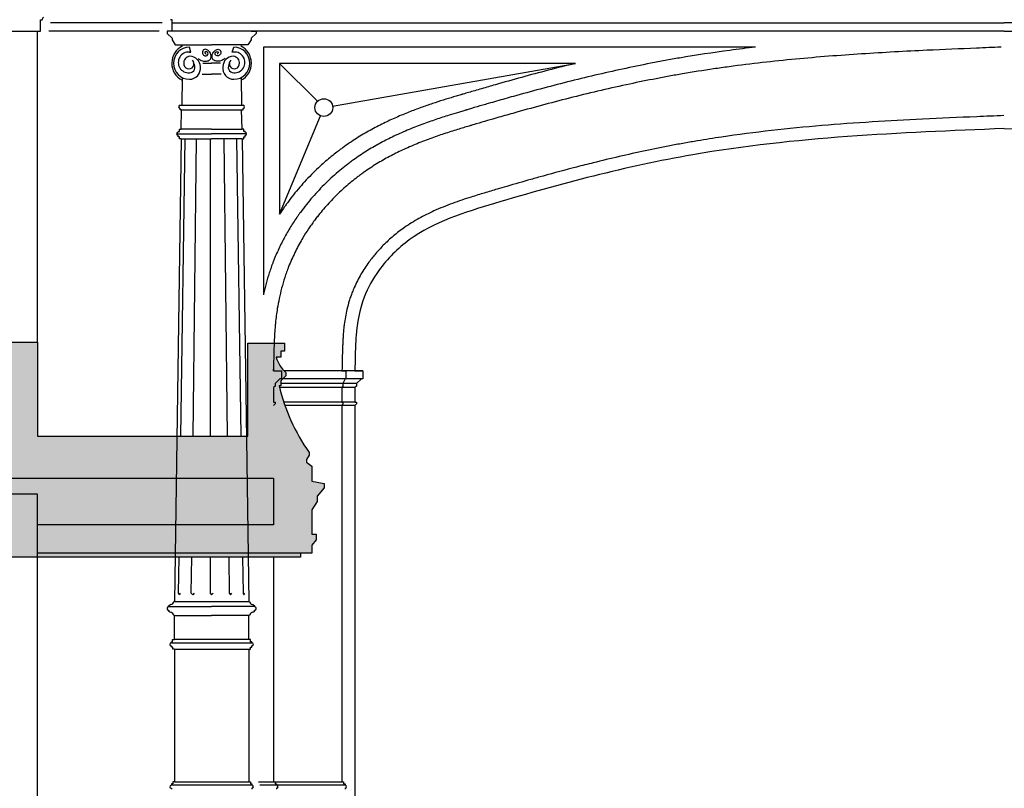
# Model space of a CAD drawing. Extents: x 0 to 286551, y -50 to 581131.
# Tile 160 of 207: x 221458 to 227553, y 504652 to 509409. Entities that reach past the tile are written whole.
import ezdxf

# ---------------------------------------------------------------- set-up
doc = ezdxf.new("R2010")
doc.units = 0
doc.header["$MEASUREMENT"] = 0
for name, color, linetype in [('0.09', 7, 'CONTINUOUS'), ('0.13', 5, 'CONTINUOUS'), ('0.25', 2, 'CONTINUOUS')]:
    doc.layers.add(name, color=color, linetype=linetype)

msp = doc.modelspace()

# ---------------------------------------------------------------- hatches: boundary and pattern name
at = {"layer": '0.09'}
h = msp.add_hatch(color=255, dxfattribs=at)
edge = h.paths.add_edge_path()
edge.add_line((223063.3788199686, 507143.2884394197), (223075.20905526, 507143.2884394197))
edge.add_line((223075.20905526, 507143.2884394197), (223075.20905526, 507174.3909084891))
edge.add_line((223075.20905526, 507174.3909084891), (223104.3336749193, 507205.5838158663))
edge.add_line((223104.3336749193, 507205.5838158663), (223104.3336749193, 507226.3788744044))
edge.add_ellipse((223223.5225902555, 507365.487995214), major_axis=(-129.5325152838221, 129.5325152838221), ratio=0.9999999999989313, start_angle=59.391621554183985, end_angle=94.40997921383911, ccw=False)
edge.add_line((223046.0844356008, 507319.9572769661), (223075.20905526, 507319.9572769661))
edge.add_line((223075.20905526, 507319.9572769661), (223075.20905526, 507357.3885101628))
edge.add_line((223075.20905526, 507357.3885101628), (223096.0122874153, 507357.3885101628))
edge.add_line((223096.0122874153, 507357.3885101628), (223096.0122874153, 507407.2967145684))
edge.add_line((223096.0122874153, 507407.2967145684), (222869.7457150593, 507407.2967145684))
edge.add_line((222869.7457150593, 507407.2967145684), (222869.7457150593, 506832.5474336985))
edge.add_line((222869.7457150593, 506832.5474336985), (221567.6245802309, 506832.5474336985))
edge.add_line((221567.6245802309, 506832.5474336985), (221567.6245802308, 507412.5474336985))
edge.add_line((221567.6245802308, 507412.5474336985), (220469.69156532, 507412.5474336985))
edge.add_line((220469.69156532, 507412.5474336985), (220469.69156532, 508002.5474336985))
edge.add_line((220469.69156532, 508002.5474336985), (219242.6245802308, 508002.5474336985))
edge.add_line((219242.6245802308, 508002.5474336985), (219242.6245802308, 506082.5474336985))
edge.add_line((219242.6245802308, 506082.5474336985), (223195.9626083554, 506082.5474336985))
edge.add_line((223195.9626083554, 506082.5474336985), (223195.9626083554, 506107.5474336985))
edge.add_line((223195.9626083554, 506107.5474336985), (223265.9626083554, 506107.5474336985))
edge.add_line((223265.9626083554, 506107.5474336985), (223265.9626083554, 506157.2814329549))
edge.add_line((223265.9626083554, 506157.2814329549), (223292.4916743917, 506191.0321785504))
edge.add_line((223292.4916743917, 506191.0321785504), (223292.4916743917, 506224.7832437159))
edge.add_line((223292.4916743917, 506224.7832437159), (223265.9626083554, 506224.7832437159))
edge.add_line((223265.9626083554, 506224.7832437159), (223265.9626083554, 506376.6620782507))
edge.add_line((223265.9626083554, 506376.6620782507), (223299.7265730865, 506427.2883564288))
edge.add_line((223299.7265730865, 506427.2883564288), (223299.7265730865, 506461.0391020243))
edge.add_line((223299.7265730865, 506461.0391020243), (223343.1373848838, 506511.6653802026))
edge.add_line((223343.1373848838, 506511.6653802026), (223343.1373848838, 506538.1839373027))
edge.add_line((223343.1373848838, 506538.1839373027), (223265.9626083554, 506552.6486338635))
edge.add_line((223265.9626083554, 506552.6486338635), (223265.9626083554, 506646.6686821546))
edge.add_line((223265.9626083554, 506646.6686821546), (223232.1986436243, 506670.7764032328))
edge.add_line((223232.1986436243, 506670.7764032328), (223232.1986436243, 506687.6519358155))
edge.add_line((223232.1986436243, 506687.6519358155), (223249.0808625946, 506714.1704929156))
edge.add_line((223249.0808625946, 506714.1704929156), (223249.0808625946, 506731.0457059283))
edge.add_ellipse((224241.6452763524, 507426.1116847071), major_axis=(856.8257787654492, 856.8257787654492), ratio=0.9999999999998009, start_angle=148.4975400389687, end_angle=170.0025135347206, ccw=False)

# ---------------------------------------------------------------- linework, layer by layer
msp.add_lwpolyline([(223028.3605115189, 507236.9499867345), (223078.3605115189, 507236.9499867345), (223078.3605115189, 507186.9499867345), (223068.3605115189, 507186.9499867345), (223038.3605115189, 507156.9499867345), (223038.3605115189, 507141.9499867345), (223028.3605115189, 507131.9499867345), (223028.3605115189, 507041.9499867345), (223038.3605115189, 507041.9499867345), (223038.3605115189, 507031.9499867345), (223028.3605115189, 507021.9499867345)], dxfattribs=at)
at = {"layer": '0.13'}
for p, q in [((222400.7375584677, 509409.2972044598), (222390.7375584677, 509409.2972044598)), ((222400.7375584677, 509339.2972044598), (222400.7375584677, 509409.2972044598)), ((232704.511601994, 509389.2972044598), (227552.6245802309, 509389.2972044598)), ((222320.7375584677, 509339.2972044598), (221637.6245802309, 509339.2972044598)), ((222400.7375584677, 509339.2972044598), (222370.7375584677, 509339.2972044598)), ((222370.7375584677, 509339.2972044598), (222370.7375584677, 509324.2972044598)), ((222370.7375584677, 509324.2972044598), (222400.7375584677, 509294.2972044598)), ((222420.7375584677, 509339.2972044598), (222400.7375584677, 509339.2972044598)), ((222400.7375584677, 509294.2972044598), (222400.7375584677, 509284.2972044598)), ((222400.7375584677, 509284.2972044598), (222420.7375584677, 509254.2972044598)), ((227552.6245802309, 509339.2972044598), (222420.7375584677, 509339.2972044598)), ((222891.0177127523, 509284.2972044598), (222871.0177127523, 509254.2972044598)), ((222891.0177127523, 509339.2972044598), (222921.0177127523, 509339.2972044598)), ((222921.0177127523, 509324.2972044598), (222891.0177127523, 509294.2972044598)), ((222891.0177127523, 509294.2972044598), (222891.0177127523, 509284.2972044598)), ((222921.0177127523, 509339.2972044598), (222921.0177127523, 509324.2972044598)), ((227552.6245802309, 509339.2972044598), (232684.511601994, 509339.2972044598)), ((222420.7375584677, 509254.2972044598), (222645.87763561, 509254.2972044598)), ((222517.8649887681, 509208.7955547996), (222508.5825929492, 509238.7955547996)), ((222871.0177127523, 509254.2972044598), (222645.87763561, 509254.2972044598)), ((222773.8902824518, 509208.7955547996), (222783.1726782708, 509238.7955547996)), ((226012.3028195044, 509239.2972044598), (222966.7126613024, 509239.2972044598)), ((222966.7126613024, 509239.2972044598), (222966.7126613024, 507706.0572192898)), ((222508.5825929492, 509208.7955547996), (222517.8649887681, 509208.7955547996)), ((222783.1726782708, 509208.7955547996), (222773.8902824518, 509208.7955547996)), ((222591.0043850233, 509140.9219062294), (222645.87763561, 509140.9219062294)), ((222700.7508861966, 509140.9219062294), (222645.87763561, 509140.9219062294)), ((223066.7126613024, 509139.1354746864), (223301.677667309, 508904.2919676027)), ((224898.4642024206, 509139.1354746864), (223066.7126613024, 509139.1354746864)), ((223066.7126613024, 509139.1354746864), (223066.7126613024, 508205.9516243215)), ((223394.7487985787, 508874.9289909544), (224898.4642024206, 509139.1354746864)), ((222463.1400231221, 509051.4869535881), (222460.6337239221, 508879.5456421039)), ((222587.166937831, 509073.1527868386), (222645.87763561, 509073.1527868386)), ((222704.5883333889, 509073.1527868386), (222645.87763561, 509073.1527868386)), ((222828.6152480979, 509051.4869535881), (222831.1215472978, 508879.5456421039)), ((222451.2800447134, 508879.5456421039), (222840.4752265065, 508879.5456421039)), ((222451.2800447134, 508879.5456421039), (222451.2800447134, 508879.5456421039)), ((222451.2800447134, 508879.5456421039), (222451.2800447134, 508879.5456421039)), ((222451.2800447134, 508879.5456421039), (222451.2800447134, 508879.5456421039)), ((222451.2800447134, 508879.5456421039), (222451.2800447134, 508879.5456421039)), ((222451.2800447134, 508852.0983147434), (222451.2800447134, 508860.451747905)), ((222460.2336384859, 508852.0983147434), (222451.2800447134, 508852.0983147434)), ((222457.6163619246, 508732.0983147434), (222460.2336384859, 508852.0983147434)), ((222460.2336384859, 508852.0983147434), (222831.521632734, 508852.0983147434)), ((222460.2336384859, 508852.0983147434), (222460.2336384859, 508852.0983147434)), ((222460.2336384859, 508852.0983147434), (222460.2336384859, 508852.0983147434)), ((222460.2336384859, 508852.0983147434), (222460.2336384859, 508852.0983147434)), ((222831.521632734, 508852.0983147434), (222831.521632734, 508852.0983147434)), ((222831.521632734, 508852.0983147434), (222831.521632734, 508852.0983147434)), ((222831.521632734, 508852.0983147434), (222831.521632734, 508852.0983147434)), ((222831.521632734, 508852.0983147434), (222840.4752265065, 508852.0983147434)), ((222834.1389092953, 508732.0983147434), (222831.521632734, 508852.0983147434)), ((222840.4752265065, 508879.5456421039), (222840.4752265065, 508879.5456421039)), ((222840.4752265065, 508879.5456421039), (222840.4752265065, 508879.5456421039)), ((222840.4752265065, 508879.5456421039), (222840.4752265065, 508879.5456421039)), ((222840.4752265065, 508879.5456421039), (222840.4752265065, 508879.5456421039)), ((222840.4752265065, 508852.0983147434), (222840.4752265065, 508860.451747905)), ((223066.7126613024, 508205.9516243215), (223319.4844139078, 508814.6171042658)), ((222446.245913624, 508718.335227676), (222446.245913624, 508732.0983147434)), ((222446.245913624, 508732.0983147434), (222457.6163619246, 508732.0983147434)), ((222645.87763561, 508732.0983147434), (222457.6163619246, 508732.0983147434)), ((222645.87763561, 508732.0983147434), (222834.1389092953, 508732.0983147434)), ((222845.509357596, 508732.0983147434), (222834.1389092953, 508732.0983147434)), ((222845.509357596, 508718.335227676), (222845.509357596, 508732.0983147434)), ((222457.6163619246, 508672.5435495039), (222415.87763561, 505809.1139389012)), ((222428.9683326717, 508702.9742458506), (222645.87763561, 508702.9742458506)), ((222438.5152797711, 508712.5211929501), (222438.5152797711, 508718.335227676)), ((222438.5152797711, 508718.335227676), (222446.245913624, 508718.335227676)), ((222438.5152797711, 508685.0738655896), (222438.5152797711, 508693.4272987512)), ((222447.4688735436, 508685.0738655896), (222438.5152797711, 508685.0738655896)), ((222447.4688735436, 508672.5435495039), (222447.4688735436, 508685.0738655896)), ((222457.6163619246, 508672.5435495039), (222447.4688735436, 508672.5435495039)), ((222455.2507945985, 506832.5474336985), (222482.0714623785, 508672.5435495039)), ((222457.6163619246, 508672.5435495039), (222645.87763561, 508672.5435495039)), ((222457.6163619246, 508672.5435495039), (222457.6163619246, 508672.5435495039)), ((222531.5385386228, 506832.5474336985), (222552.9157260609, 508672.5435495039)), ((222635.8799988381, 508672.5435495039), (222635.8799988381, 506832.5474336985)), ((222862.7869385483, 508702.9742458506), (222645.87763561, 508702.9742458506)), ((222834.1389092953, 508672.5435495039), (222645.87763561, 508672.5435495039)), ((222721.6688606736, 508672.5435495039), (222743.0460481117, 506832.5474336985)), ((222799.9385844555, 508672.5435495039), (222826.7592522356, 506832.5474336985)), ((222834.1389092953, 508672.5435495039), (222875.87763561, 505809.1139389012)), ((222834.1389092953, 508672.5435495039), (222834.1389092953, 508672.5435495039)), ((222834.1389092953, 508672.5435495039), (222844.2863976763, 508672.5435495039)), ((222844.2863976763, 508672.5435495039), (222844.2863976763, 508685.0738655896)), ((222844.2863976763, 508685.0738655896), (222853.2399914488, 508685.0738655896)), ((222853.2399914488, 508718.335227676), (222845.509357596, 508718.335227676)), ((222853.2399914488, 508712.5211929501), (222853.2399914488, 508718.335227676)), ((222853.2399914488, 508685.0738655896), (222853.2399914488, 508693.4272987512)), ((223582.6245802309, 507236.9499867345), (223093.0031456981, 507236.9499867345)), ((223452.6245802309, 507236.9499867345), (223477.6245802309, 507236.9499867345)), ((223477.6245802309, 507236.9499867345), (223477.6245802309, 507186.9499867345)), ((223532.6245802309, 507236.9499867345), (223582.6245802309, 507236.9499867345)), ((223582.6245802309, 507236.9499867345), (223582.6245802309, 507186.9499867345)), ((223542.6245802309, 507156.9499867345), (223075.20905526, 507156.9499867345)), ((223582.6245802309, 507186.9499867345), (223086.9353869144, 507186.9499867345)), ((223472.6245802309, 507186.9499867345), (223457.6245802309, 507156.9499867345)), ((223457.6245802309, 507156.9499867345), (223457.6245802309, 507141.9499867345)), ((223477.6245802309, 507186.9499867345), (223472.6245802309, 507186.9499867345)), ((223572.6245802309, 507186.9499867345), (223542.6245802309, 507156.9499867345)), ((223542.6245802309, 507156.9499867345), (223542.6245802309, 507141.9499867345)), ((223582.6245802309, 507186.9499867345), (223572.6245802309, 507186.9499867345)), ((223532.6245802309, 507131.9499867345), (223066.1582599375, 507131.9499867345)), ((223457.6245802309, 507141.9499867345), (223452.6245802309, 507131.9499867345)), ((223452.6245802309, 507131.9499867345), (223452.6245802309, 507041.9499867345)), ((223542.6245802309, 507141.9499867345), (223532.6245802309, 507131.9499867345)), ((223532.6245802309, 507131.9499867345), (223532.6245802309, 507041.9499867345)), ((223532.6245802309, 507041.9499867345), (223092.4191801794, 507041.9499867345)), ((223452.6245802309, 507041.9499867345), (223457.6245802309, 507041.9499867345)), ((223457.6245802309, 507031.9499867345), (223452.6245802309, 507021.9499867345)), ((223457.6245802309, 507041.9499867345), (223457.6245802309, 507031.9499867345)), ((223532.6245802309, 507041.9499867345), (223542.6245802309, 507041.9499867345)), ((223542.6245802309, 507031.9499867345), (223532.6245802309, 507021.9499867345)), ((223542.6245802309, 507041.9499867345), (223542.6245802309, 507031.9499867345)), ((223532.6245802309, 507021.9499867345), (223099.2993776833, 507021.9499867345)), ((223452.6245802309, 507021.9499867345), (223452.6245802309, 504692.3338653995)), ((223532.6245802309, 507021.9499867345), (223532.6245802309, 503262.5474336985)), ((222441.0615600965, 505859.1139389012), (222444.3184341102, 506082.5474336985)), ((222520.2291287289, 505859.1139389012), (222522.8249927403, 506082.5474336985)), ((222635.8799988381, 506082.5474336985), (222635.8799988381, 505859.1139389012)), ((222751.7595939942, 506082.5474336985), (222754.3554580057, 505859.1139389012)), ((222837.6916127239, 506082.5474336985), (222840.9484867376, 505859.1139389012)), ((223028.3605115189, 506082.5474336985), (223028.3605115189, 504692.3338653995)), ((222415.87763561, 505809.1139389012), (222412.1656505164, 505809.1139389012)), ((222412.1656505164, 505809.1139389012), (222412.1656505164, 505809.1139389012)), ((222412.1656505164, 505809.1139389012), (222412.1656505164, 505809.1139389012)), ((222412.1656505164, 505809.1139389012), (222412.1656505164, 505809.1139389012)), ((222415.87763561, 505809.1139389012), (222415.87763561, 505809.1139389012)), ((222415.87763561, 505809.1139389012), (222875.87763561, 505809.1139389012)), ((222445.7884074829, 505849.1139389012), (222441.0615600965, 505859.1139389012)), ((222450.8067844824, 505859.1139389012), (222445.7884074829, 505849.1139389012)), ((222450.8067844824, 505859.1139389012), (222450.8067844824, 505859.1139389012)), ((222528.668706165, 505849.1139389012), (222520.2291287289, 505859.1139389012)), ((222537.3998132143, 505859.1139389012), (222528.668706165, 505849.1139389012)), ((222635.8799988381, 505859.1139389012), (222645.87763561, 505849.1139389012)), ((222645.87763561, 505849.1139389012), (222655.8752723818, 505859.1139389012)), ((222754.3554580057, 505859.1139389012), (222763.0865650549, 505849.1139389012)), ((222763.0865650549, 505849.1139389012), (222771.5261424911, 505859.1139389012)), ((222840.9484867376, 505859.1139389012), (222845.966863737, 505849.1139389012)), ((222845.966863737, 505849.1139389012), (222850.6937111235, 505859.1139389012)), ((222875.87763561, 505809.1139389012), (222875.87763561, 505809.1139389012)), ((222875.87763561, 505809.1139389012), (222879.5896207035, 505809.1139389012)), ((222879.5896207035, 505809.1139389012), (222879.5896207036, 505809.1139389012)), ((222879.5896207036, 505809.1139389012), (222879.5896207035, 505809.1139389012)), ((222879.5896207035, 505809.1139389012), (222879.5896207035, 505809.1139389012)), ((222382.4079444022, 505777.5474336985), (222645.87763561, 505777.5474336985)), ((222909.3473268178, 505777.5474336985), (222645.87763561, 505777.5474336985)), ((222415.87763561, 505721.6071443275), (222412.1656505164, 505721.6071443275)), ((222412.1656505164, 505721.6071443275), (222412.1656505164, 505721.6071443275)), ((222412.1656505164, 505721.6071443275), (222412.1656505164, 505721.6071443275)), ((222412.1656505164, 505721.6071443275), (222412.1656505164, 505721.6071443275)), ((222412.1656505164, 505721.6071443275), (222645.87763561, 505721.6071443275)), ((222415.87763561, 505572.315767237), (222415.87763561, 505721.6071443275)), ((222415.87763561, 505721.6071443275), (222415.87763561, 505721.6071443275)), ((222879.5896207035, 505721.6071443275), (222645.87763561, 505721.6071443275)), ((222875.87763561, 505572.315767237), (222875.87763561, 505721.6071443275)), ((222875.87763561, 505721.6071443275), (222875.87763561, 505721.6071443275)), ((222875.87763561, 505721.6071443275), (222879.5896207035, 505721.6071443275)), ((222879.5896207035, 505721.6071443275), (222879.5896207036, 505721.6071443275)), ((222879.5896207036, 505721.6071443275), (222879.5896207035, 505721.6071443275)), ((222879.5896207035, 505721.6071443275), (222879.5896207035, 505721.6071443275)), ((222404.5071873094, 505558.5526801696), (222404.5071873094, 505572.315767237)), ((222404.5071873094, 505572.315767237), (222415.87763561, 505572.315767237)), ((222875.87763561, 505572.315767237), (222415.87763561, 505572.315767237)), ((222887.2480839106, 505572.315767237), (222875.87763561, 505572.315767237)), ((222887.2480839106, 505558.5526801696), (222887.2480839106, 505572.315767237)), ((222396.7765534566, 505552.7386454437), (222396.7765534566, 505558.5526801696)), ((222396.7765534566, 505558.5526801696), (222404.5071873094, 505558.5526801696)), ((222396.7765534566, 505552.7386454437), (222894.9787177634, 505552.7386454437)), ((222396.7765534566, 505525.2913180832), (222396.7765534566, 505533.6447512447)), ((222405.730147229, 505525.2913180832), (222396.7765534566, 505525.2913180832)), ((222405.730147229, 505512.7610019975), (222405.730147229, 505525.2913180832)), ((222415.87763561, 505512.7610019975), (222405.730147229, 505512.7610019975)), ((222415.87763561, 505512.7610019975), (222415.87763561, 505512.7610019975)), ((222415.87763561, 505512.7610019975), (222875.87763561, 505512.7610019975)), ((222415.87763561, 505512.7610019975), (222415.87763561, 504692.3338653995)), ((222875.87763561, 505512.7610019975), (222875.87763561, 505512.7610019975)), ((222875.87763561, 505512.7610019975), (222886.0251239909, 505512.7610019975)), ((222875.87763561, 505512.7610019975), (222875.87763561, 504692.3338653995)), ((222886.0251239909, 505512.7610019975), (222886.0251239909, 505525.2913180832)), ((222886.0251239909, 505525.2913180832), (222894.9787177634, 505525.2913180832)), ((222894.9787177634, 505558.5526801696), (222887.2480839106, 505558.5526801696)), ((222894.9787177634, 505552.7386454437), (222894.9787177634, 505558.5526801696)), ((222894.9787177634, 505525.2913180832), (222894.9787177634, 505533.6447512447)), ((222405.730147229, 504679.8035493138), (222396.7765534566, 504679.8035493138)), ((222396.7765534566, 504679.8035493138), (222396.7765534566, 504671.4501161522)), ((222894.9787177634, 504671.4501161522), (222396.7765534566, 504671.4501161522)), ((222396.7765534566, 504652.3562219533), (222396.7765534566, 504646.5421872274)), ((222415.87763561, 504692.3338653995), (222405.730147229, 504692.3338653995)), ((222405.730147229, 504692.3338653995), (222405.730147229, 504679.8035493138)), ((222415.87763561, 504692.3338653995), (222875.87763561, 504692.3338653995)), ((222875.87763561, 504692.3338653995), (222886.0251239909, 504692.3338653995)), ((222886.0251239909, 504692.3338653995), (222886.0251239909, 504679.8035493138)), ((222886.0251239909, 504679.8035493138), (222894.9787177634, 504679.8035493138)), ((222894.9787177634, 504679.8035493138), (222894.9787177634, 504671.4501161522)), ((222894.9787177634, 504652.3562219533), (222894.9787177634, 504646.5421872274)), ((222936.0251239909, 504692.3338653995), (223452.6245802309, 504692.3338653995)), ((223471.7256623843, 504671.4501161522), (222944.9787177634, 504671.4501161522)), ((223028.3605115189, 504692.3338653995), (223038.5079998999, 504692.3338653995)), ((223038.5079998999, 504692.3338653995), (223038.5079998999, 504679.8035493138)), ((223038.5079998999, 504679.8035493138), (223047.4615936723, 504679.8035493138)), ((223047.4615936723, 504679.8035493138), (223047.4615936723, 504671.4501161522)), ((223047.4615936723, 504652.3562219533), (223047.4615936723, 504646.5421872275)), ((223452.6245802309, 504692.3338653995), (223462.7720686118, 504692.3338653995)), ((223462.7720686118, 504692.3338653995), (223462.7720686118, 504679.8035493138)), ((223462.7720686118, 504679.8035493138), (223471.7256623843, 504679.8035493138)), ((223471.7256623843, 504679.8035493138), (223471.7256623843, 504671.4501161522)), ((223471.7256623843, 504652.3562219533), (223471.7256623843, 504646.5421872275))]:
    msp.add_line(p, q, dxfattribs=at)
for points in [[(222340.7375584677, 509389.2972044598), (221647.6245802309, 509389.2972044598)], [(222400.7375584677, 509389.2972044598), (227552.6245802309, 509389.2972044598)], [(221567.6245802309, 507412.5474336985), (221567.6245802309, 509339.2972044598)], [(219242.6245802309, 506572.5474336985), (223028.3605115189, 506572.5474336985), (223028.3605115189, 506282.5474336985), (221567.6245802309, 506282.5474336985)]]:
    msp.add_lwpolyline(points, dxfattribs=at)
msp.add_circle((223340.5785966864, 508865.4111536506), 55, dxfattribs=at)
for centre, radius, start, end in [((222518.5825929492, 509139.6288881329), 119.1666666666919, 116.1926731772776, 242.1371034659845), ((222508.5825929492, 509139.6288881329), 99.16666666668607, 90, 270), ((222783.1726782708, 509139.6288881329), 99.16666666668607, 270, 90), ((222773.1726782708, 509139.6288881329), 119.1666666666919, 297.8628965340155, 63.80732682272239), ((222503.6989326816, 509144.6041266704), 64.37693362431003, 85.64933926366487, 274.3253208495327), ((222513.2336640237, 509142.7672577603), 39.96105579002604, 92.32013092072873, 191.0683273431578), ((222505.1472467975, 509136.6731582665), 31.27132002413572, 174.576371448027, 44.24613329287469), ((222511.6159262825, 509118.0955547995), 64.6000000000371, 0, 90), ((222780.1393449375, 509118.0955547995), 64.6000000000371, 90, 180), ((222786.6080244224, 509136.6731582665), 31.27132002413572, 135.7538667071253, 5.423628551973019), ((222778.5216071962, 509142.7672577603), 39.96105579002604, 348.9316726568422, 87.67986907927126), ((222788.0563385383, 509144.6041266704), 64.37693362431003, 265.6746791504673, 94.35066073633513), ((222507.0276263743, 509110.1003351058), 69.7059945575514, 271.2357516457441, 6.629027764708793), ((222507.4976734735, 509115.5660353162), 35.1713627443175, 271.7213943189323, 43.16961133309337), ((222784.7276448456, 509110.1003351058), 69.7059945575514, 173.3709722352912, 268.764248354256), ((222784.2575977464, 509115.5660353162), 35.1713627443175, 136.8303886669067, 268.2786056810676), ((222451.2800447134, 508869.9986950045), 9.546947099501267, 90, 270), ((222840.4752265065, 508869.9986950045), 9.546947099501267, 270, 90), ((222438.5152797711, 508702.9742458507), 9.546947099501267, 90, 270), ((222853.2399914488, 508702.9742458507), 9.546947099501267, 270, 90), ((222386.4115685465, 505814.4625015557), 26.30360926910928, 285.6599441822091, 348.267688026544), ((222905.3437026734, 505814.4625015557), 26.30360926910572, 191.732311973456, 254.3400558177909), ((222382.3811929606, 505765.3605416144), 12.18692144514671, 89.87423026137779, 202.6031162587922), ((222382.3811929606, 505765.3605416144), 12.18692144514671, 157.3968837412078, 270.1257697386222), ((222406.8972528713, 505750.7775949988), 40.62616915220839, 109.2373815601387, 151.6895116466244), ((222406.8972528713, 505779.9434882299), 40.62616915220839, 208.3104883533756, 250.7626184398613), ((222884.8580183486, 505750.7775949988), 40.62616915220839, 28.31048835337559, 70.76261843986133), ((222884.8580183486, 505779.9434882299), 40.62616915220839, 289.2373815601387, 331.6895116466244), ((222909.3740782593, 505765.3605416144), 12.18692144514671, 337.3968837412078, 90.1257697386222), ((222909.3740782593, 505765.3605416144), 12.18692144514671, 269.8742302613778, 22.60311625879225), ((222386.4115685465, 505716.258581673), 26.30360926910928, 11.732311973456, 74.34005581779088), ((222905.3437026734, 505716.258581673), 26.30360926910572, 105.6599441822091, 168.267688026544), ((222396.7765534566, 505543.1916983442), 9.546947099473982, 90, 270), ((222894.9787177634, 505543.1916983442), 9.546947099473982, 270, 90), ((222396.7765534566, 504661.9031690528), 9.54694709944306, 90, 270), ((222894.9787177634, 504661.9031690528), 9.54694709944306, 270, 90), ((223047.4615936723, 504661.9031690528), 9.54694709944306, 270, 90), ((223471.7256623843, 504661.9031690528), 9.54694709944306, 270, 90)]:
    msp.add_arc(centre, radius, start, end, dxfattribs=at)
for points, knots in [([(222562.7257290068, 509170.126610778), (222571.1309553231, 509164.0576305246), (222586.7630541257, 509152.770498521), (222613.6664084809, 509150.9960976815), (222636.8878335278, 509158.1396165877), (222645.713391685, 509182.4998362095), (222638.41615266, 509207.9428046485), (222619.3750422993, 509225.1327341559), (222593.9230153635, 509228.0299044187), (222586.1585846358, 509205.5039383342), (222594.7234010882, 509188.38525034), (222611.2280140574, 509182.910042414), (222624.6639425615, 509191.3039357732), (222624.1721368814, 509202.7192205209), (222618.4954620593, 509211.4582928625), (222600.2842123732, 509212.5424371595), (222606.6804621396, 509200.7141027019), (222610.4592271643, 509198.3884578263), (222611.9570468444, 509197.466623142)], [0, 0, 0, 0, 30.39444917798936, 56.52780956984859, 79.07272157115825, 96.61806299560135, 128.1820407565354, 152.2718300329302, 171.9644481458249, 192.0709559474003, 209.1898234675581, 225.1188514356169, 238.4715892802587, 249.4078399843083, 254.8766839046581, 270.1928108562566, 278.5217827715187, 283.9911369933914, 283.9911369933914, 283.9911369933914, 283.9911369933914]), ([(222729.0295422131, 509170.126610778), (222720.6243158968, 509164.0576305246), (222704.9922170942, 509152.770498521), (222678.088862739, 509150.9960976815), (222654.8674376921, 509158.1396165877), (222646.0418795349, 509182.4998362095), (222653.33911856, 509207.9428046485), (222672.3802289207, 509225.1327341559), (222697.8322558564, 509228.0299044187), (222705.5966865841, 509205.5039383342), (222697.0318701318, 509188.38525034), (222680.5272571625, 509182.910042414), (222667.0913286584, 509191.3039357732), (222667.5831343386, 509202.7192205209), (222673.2598091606, 509211.4582928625), (222691.4710588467, 509212.5424371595), (222685.0748090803, 509200.7141027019), (222681.2960440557, 509198.3884578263), (222679.7982243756, 509197.466623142)], [0, 0, 0, 0, 30.39444917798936, 56.52780956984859, 79.07272157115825, 96.61806299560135, 128.1820407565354, 152.2718300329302, 171.9644481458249, 192.0709559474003, 209.1898234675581, 225.1188514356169, 238.4715892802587, 249.4078399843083, 254.8766839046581, 270.1928108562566, 278.5217827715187, 283.9911369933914, 283.9911369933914, 283.9911369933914, 283.9911369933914]), ([(226012.3028195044, 509239.2972044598), (225959.4393785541, 509233.1289036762), (225906.4926408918, 509226.530167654), (225749.7820662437, 509205.6144513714), (225645.8076253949, 509189.9476578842), (225526.7848718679, 509169.5437994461), (225511.9323398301, 509166.9535467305), (225482.2815517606, 509161.6944168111), (225467.4766732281, 509159.0246514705), (225423.1225142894, 509150.8978244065), (225393.6337198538, 509145.3232358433), (225305.400366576, 509128.1537784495), (225246.8889690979, 509116.1132988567), (225074.2415687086, 509078.8404431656), (224960.9236896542, 509052.0929941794), (224736.0672558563, 508995.4511905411), (224624.5280551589, 508965.5569488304), (224496.3699932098, 508929.7042486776), (224479.1107167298, 508924.8440808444), (224427.3778804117, 508910.1863829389), (224392.9493182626, 508900.3116725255), (224347.0091049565, 508886.994796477), (224335.4507328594, 508883.6324128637), (224300.7926604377, 508873.5161736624), (224277.7100046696, 508866.7332325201), (224245.6134710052, 508857.2445526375), (224236.5822597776, 508854.5683729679), (224225.3531397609, 508851.2334096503), (224223.153263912, 508850.5797208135), (224218.7326078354, 508849.2653155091), (224216.5144344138, 508848.6053637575), (224209.8365470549, 508846.6170008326), (224205.3534665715, 508845.2800841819), (224191.8120906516, 508841.2331481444), (224182.6616685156, 508838.4869777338), (224154.8522455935, 508830.0852688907), (224135.8351635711, 508824.2670976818), (224089.843925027, 508809.8767819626), (224062.4833243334, 508801.0719273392), (224006.2182301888, 508782.1113714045), (223977.3129450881, 508771.9556500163), (223918.1033863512, 508749.8911485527), (223887.797978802, 508737.9821054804), (223825.9765982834, 508711.9487837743), (223794.459213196, 508697.8237363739), (223736.496792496, 508669.7615088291), (223710.2122936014, 508656.2871855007), (223657.2306695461, 508627.2638575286), (223630.5331907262, 508611.7140389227), (223576.999179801, 508578.2764632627), (223550.1626342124, 508560.3876825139), (223519.865069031, 508538.6632464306), (223516.2999589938, 508536.0828320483), (223509.180840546, 508530.8808114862), (223505.6329576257, 508528.263717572), (223495.0244486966, 508520.3643253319), (223487.9989590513, 508515.0339203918), (223467.0640485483, 508498.8512551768), (223453.2961264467, 508487.8076012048), (223409.5697224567, 508451.4212583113), (223380.3647497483, 508425.083624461), (223323.9559376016, 508369.9243135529), (223296.7517791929, 508341.1021931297), (223244.5112626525, 508280.9558532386), (223219.4745671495, 508249.6310465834), (223191.7923886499, 508211.779542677), (223187.9768103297, 508206.4865205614), (223180.3974576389, 508195.8166141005), (223176.6352390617, 508190.4418282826), (223165.4339401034, 508174.1968384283), (223158.0801695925, 508163.205985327), (223136.3856683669, 508129.7422709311), (223122.4109611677, 508106.7778052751), (223095.592665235, 508059.5007969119), (223082.7490775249, 508035.1879567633), (223058.3726850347, 507985.1942049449), (223046.8399724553, 507959.5129457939), (223033.014424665, 507925.6897427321), (223030.0251064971, 507918.1736115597), (223026.0063341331, 507907.7766586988), (223024.9222951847, 507904.9416884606), (223022.78135587, 507899.281762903), (223021.7232472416, 507896.4537279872), (223018.5855568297, 507887.9757667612), (223016.542610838, 507882.3319882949), (223010.5567187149, 507865.427960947), (223006.7567169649, 507854.195084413), (222995.8996350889, 507820.6252347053), (222989.3852892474, 507798.4179024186), (222977.6524386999, 507754.4286721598), (222972.4337917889, 507732.6465499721), (222967.4280098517, 507709.420708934), (222967.0685924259, 507707.7382263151), (222966.7126613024, 507706.0572192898)], [1469.979708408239, 1469.979708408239, 1469.979708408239, 1469.979708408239, 1620.655256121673, 1620.655256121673, 1915.319848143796, 1915.319848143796, 1957.301164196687, 1957.301164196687, 1999.282480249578, 1999.282480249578, 2083.24511235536, 2083.24511235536, 2251.170376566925, 2251.170376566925, 2581.164603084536, 2581.164603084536, 2911.158829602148, 2911.158829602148, 2962.570822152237, 2962.570822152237, 3065.394807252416, 3065.394807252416, 3099.985656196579, 3099.985656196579, 3169.167354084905, 3169.167354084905, 3196.268516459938, 3196.268516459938, 3202.875295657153, 3202.875295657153, 3209.482074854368, 3209.482074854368, 3222.695633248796, 3222.695633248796, 3249.122750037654, 3249.122750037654, 3301.976983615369, 3301.976983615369, 3373.98462494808, 3373.98462494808, 3445.99226628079, 3445.99226628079, 3517.999907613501, 3517.999907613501, 3590.007548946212, 3590.007548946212, 3648.4805876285, 3648.4805876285, 3706.953626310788, 3706.953626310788, 3765.426664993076, 3765.426664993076, 3773.225874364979, 3773.225874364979, 3781.025083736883, 3781.025083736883, 3796.62350248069, 3796.62350248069, 3827.820339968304, 3827.820339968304, 3897.105224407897, 3897.105224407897, 3966.39010884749, 3966.39010884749, 4035.674993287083, 4035.674993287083, 4046.855239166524, 4046.855239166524, 4058.035485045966, 4058.035485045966, 4080.395976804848, 4080.395976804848, 4125.116960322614, 4125.116960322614, 4169.837943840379, 4169.837943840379, 4214.558927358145, 4214.558927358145, 4227.217410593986, 4227.217410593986, 4231.944228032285, 4231.944228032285, 4236.671045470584, 4236.671045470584, 4246.124680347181, 4246.124680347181, 4265.031950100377, 4265.031950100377, 4302.846489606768, 4302.846489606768, 4340.661029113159, 4340.661029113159, 4343.617026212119, 4343.617026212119, 4343.617026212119, 4343.617026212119]), ([(227532.349558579, 509239.2972044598), (227481.8492868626, 509237.2646594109), (227431.2164093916, 509235.2268297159), (227278.9439451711, 509228.9776581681), (227176.9306738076, 509224.6312795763), (226940.1104772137, 509213.4111677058), (226804.9892012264, 509206.1730626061), (226533.5167525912, 509188.4216690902), (226397.164851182, 509177.9084522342), (226123.5073998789, 509152.0108891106), (225986.2007315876, 509136.6264254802), (225816.6756559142, 509113.6536983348), (225784.7621582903, 509109.1558113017), (225688.9766511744, 509095.1038340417), (225625.0594903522, 509084.9914924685), (225547.3582915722, 509071.6983269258), (225533.6080130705, 509069.3077371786), (225506.1455831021, 509064.456449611), (225492.4306042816, 509061.9955066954), (225451.3334587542, 509054.5092195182), (225423.9990890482, 509049.3804194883), (225342.179596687, 509033.599615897), (225287.8781772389, 509022.5532599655), (225115.4254566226, 508985.8132733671), (224998.1236123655, 508958.3217151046), (224765.1789789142, 508899.8381440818), (224649.5355161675, 508868.8462552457), (224518.0752988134, 508832.0125258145), (224501.7036867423, 508827.3967621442), (224452.620886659, 508813.477451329), (224419.9417379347, 508804.1018941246), (224375.8501596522, 508791.3232776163), (224364.4057575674, 508787.9947118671), (224330.0851893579, 508777.9790819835), (224307.2216618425, 508771.2620875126), (224275.0190462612, 508761.7443716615), (224265.6677453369, 508758.9737416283), (224253.5159769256, 508755.3649496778), (224250.7136352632, 508754.5321687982), (224245.0801714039, 508752.8566531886), (224242.2527214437, 508752.0149926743), (224233.7385656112, 508749.4777628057), (224228.020054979, 508747.7699500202), (224210.7400436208, 508742.5930351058), (224199.0540792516, 508739.0705347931), (224160.7010452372, 508727.3923288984), (224133.3973257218, 508718.9014045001), (224077.3517092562, 508700.7450494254), (224048.6091341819, 508691.0796467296), (223989.8424261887, 508670.1743771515), (223959.8172408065, 508658.9343702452), (223898.6722012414, 508634.4165967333), (223867.5509342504, 508621.1382513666), (223809.9119648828, 508594.5390413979), (223783.5269666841, 508581.620145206), (223730.3851715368, 508553.725427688), (223703.6278797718, 508538.7487561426), (223650.0137367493, 508506.4395116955), (223623.1567409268, 508489.1057910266), (223589.639615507, 508465.730542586), (223582.8610703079, 508460.9130696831), (223572.8857873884, 508453.6847430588), (223569.6796358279, 508451.3401951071), (223563.2923280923, 508446.6264787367), (223560.1087387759, 508444.2555739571), (223550.588306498, 508437.1008576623), (223544.2817966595, 508432.2750469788), (223525.4848281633, 508417.6306152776), (223513.1168868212, 508407.6450354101), (223476.5144975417, 508377.0268721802), (223452.780691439, 508355.7333954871), (223406.7267986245, 508311.4037348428), (223384.4065803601, 508288.367370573), (223341.2846995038, 508240.5567915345), (223320.4828969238, 508215.7823503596), (223294.249699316, 508182.1015679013), (223288.0724317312, 508173.9806337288), (223275.7296369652, 508157.357719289), (223269.5707306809, 508148.8549598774), (223257.4058381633, 508131.6260960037), (223251.403378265, 508122.9044151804), (223233.6505418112, 508096.4132689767), (223222.1543446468, 508078.3175282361), (223195.2874741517, 508033.4974622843), (223180.3013741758, 508006.3231213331), (223152.1488116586, 507950.1524233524), (223138.9825231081, 507921.1552746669), (223125.2298115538, 507887.1438204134), (223123.5878026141, 507883.0156035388), (223120.8945524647, 507876.1292537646), (223119.8308949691, 507873.378839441), (223117.7251789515, 507867.8713899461), (223116.6848767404, 507865.1190190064), (223113.6011776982, 507856.8663530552), (223111.5949888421, 507851.3705094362), (223105.7215564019, 507834.9036972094), (223101.9994457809, 507823.9535143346), (223091.3839622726, 507791.2068592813), (223085.0412370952, 507769.5151703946), (223073.6683743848, 507726.4978161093), (223068.6380847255, 507705.1719054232), (223059.741935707, 507662.9473278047), (223055.87600728, 507642.0484414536), (223047.6804651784, 507591.5263915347), (223043.9086929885, 507562.1593548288), (223040.2363686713, 507525.4309731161), (223039.5137086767, 507517.5750037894), (223038.4215802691, 507504.6278120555), (223038.0160405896, 507499.5134506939), (223037.5001199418, 507492.5777730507), (223037.3667604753, 507490.7410442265), (223037.1235405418, 507487.3080061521), (223037.0135906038, 507485.7212072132), (223036.800863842, 507482.5864975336), (223036.6979160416, 507481.0361896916), (223036.3985652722, 507476.436531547), (223036.2116450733, 507473.4384523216), (223035.6831422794, 507464.6500711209), (223035.3736535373, 507459.0657004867), (223035.0092730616, 507452.1539257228), (223034.9274822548, 507450.5760265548), (223034.7700182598, 507447.4962007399), (223034.6945612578, 507445.9998614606), (223034.5452179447, 507443.0027471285), (223034.4715874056, 507441.5063512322), (223034.2537436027, 507437.0236525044), (223034.1125779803, 507434.0438386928), (223033.7006737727, 507425.1303922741), (223033.4415250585, 507419.2227554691), (223032.7057565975, 507401.6041080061), (223032.2707695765, 507389.9973684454), (223031.096519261, 507355.5960875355), (223030.4872452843, 507333.2205059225), (223029.4418212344, 507289.5945067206), (223029.0056737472, 507268.3440112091), (223028.3605115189, 507236.9499867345), (223028.5757902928, 507247.4256321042), (223028.5733820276, 507247.3084439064)], [0, 0, 0, 0, 144.3088530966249, 144.3088530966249, 432.9265592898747, 432.9265592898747, 811.4712013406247, 811.4712013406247, 1190.015843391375, 1190.015843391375, 1568.560485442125, 1568.560485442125, 1656.290536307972, 1656.290536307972, 1831.750638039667, 1831.750638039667, 1869.451923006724, 1869.451923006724, 1907.153207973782, 1907.153207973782, 1982.555777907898, 1982.555777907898, 2133.360917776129, 2133.360917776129, 2463.469567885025, 2463.469567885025, 2793.578217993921, 2793.578217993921, 2840.574450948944, 2840.574450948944, 2934.56691685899, 2934.56691685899, 2967.533225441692, 2967.533225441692, 3033.465842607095, 3033.465842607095, 3060.457034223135, 3060.457034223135, 3068.548844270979, 3068.548844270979, 3076.640654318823, 3076.640654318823, 3092.82427441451, 3092.82427441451, 3125.191514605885, 3125.191514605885, 3197.628011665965, 3197.628011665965, 3270.064508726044, 3270.064508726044, 3342.501005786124, 3342.501005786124, 3414.937502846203, 3414.937502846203, 3474.871797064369, 3474.871797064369, 3534.806091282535, 3534.806091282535, 3594.740385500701, 3594.740385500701, 3609.957981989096, 3609.957981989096, 3617.173189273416, 3617.173189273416, 3624.388396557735, 3624.388396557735, 3638.818811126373, 3638.818811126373, 3667.67964026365, 3667.67964026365, 3725.401298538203, 3725.401298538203, 3783.122956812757, 3783.122956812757, 3840.844615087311, 3840.844615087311, 3858.930428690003, 3858.930428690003, 3877.478690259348, 3877.478690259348, 3896.026951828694, 3896.026951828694, 3933.123474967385, 3933.123474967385, 3985.703436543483, 3985.703436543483, 4038.283398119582, 4038.283398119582, 4045.512978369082, 4045.512978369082, 4050.293866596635, 4050.293866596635, 4055.074754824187, 4055.074754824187, 4064.636531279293, 4064.636531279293, 4083.760084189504, 4083.760084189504, 4122.007190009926, 4122.007190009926, 4160.254295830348, 4160.254295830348, 4198.50140165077, 4198.50140165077, 4253.766435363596, 4253.766435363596, 4268.901144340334, 4268.901144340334, 4278.839326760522, 4278.839326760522, 4282.425349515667, 4282.425349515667, 4285.550437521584, 4285.550437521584, 4288.675525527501, 4288.675525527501, 4294.925701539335, 4294.925701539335, 4307.426053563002, 4307.426053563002, 4311.200636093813, 4311.200636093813, 4314.912717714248, 4314.912717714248, 4318.624799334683, 4318.624799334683, 4326.048962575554, 4326.048962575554, 4340.897289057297, 4340.897289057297, 4370.593942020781, 4370.593942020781, 4429.987247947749, 4429.987247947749, 4489.380553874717, 4489.380553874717, 4489.717160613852, 4489.717160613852, 4489.717160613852, 4489.717160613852]), ([(224898.4642024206, 509139.1354746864), (224841.7912049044, 509125.2661523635), (224785.3834943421, 509110.9851385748), (224619.3989608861, 509067.7415235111), (224510.4934092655, 509037.7834293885), (224388.0845356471, 509002.8409068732), (224373.9040400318, 508998.7735155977), (224331.3965239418, 508986.5257980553), (224303.1034762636, 508978.2999353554), (224261.9868644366, 508966.2503809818), (224249.1306548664, 508962.4691525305), (224225.3431589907, 508955.4490749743), (224214.4096313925, 508952.2130981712), (224201.0621339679, 508948.2518661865), (224198.6435947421, 508947.5336659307), (224193.8036905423, 508946.0955680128), (224191.3727677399, 508945.3728258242), (224184.0473130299, 508943.193177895), (224179.1200957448, 508941.7248544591), (224164.209473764, 508937.2713441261), (224154.0971119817, 508934.2376758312), (224123.257858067, 508924.9176505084), (224102.0289147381, 508918.4132184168), (224058.3010035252, 508904.6660756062), (224035.8018400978, 508897.423381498), (223989.6006413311, 508882.0131469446), (223965.8983129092, 508873.8456056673), (223917.3637339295, 508856.3682845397), (223892.5310830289, 508847.058443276), (223841.8249773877, 508827.0490527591), (223815.9510194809, 508816.3493209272), (223763.281180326, 508793.286008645), (223736.4847298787, 508780.9220509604), (223682.1348227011, 508754.2375787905), (223654.5808213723, 508739.9164240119), (223598.943892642, 508709.0213000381), (223570.8606036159, 508692.4464020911), (223514.4706226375, 508656.767493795), (223486.1639632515, 508637.6623387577), (223454.8992918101, 508614.9735917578), (223451.8595411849, 508612.7509279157), (223445.8008090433, 508608.2871582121), (223442.7794915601, 508606.0443732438), (223433.7397218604, 508599.2833782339), (223427.7454507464, 508594.7325299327), (223409.8597176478, 508580.949844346), (223398.065307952, 508571.5878938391), (223363.0741235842, 508542.9838451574), (223340.2688959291, 508523.2239234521), (223288.3801409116, 508475.5713694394), (223259.7095290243, 508447.1484915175), (223204.3910245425, 508387.8399423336), (223177.742819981, 508356.9537912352), (223140.25458428, 508309.7884521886), (223128.5536628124, 508294.4892455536), (223112.590431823, 508272.7692816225), (223108.1151111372, 508266.5835322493), (223099.2280815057, 508254.1011890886), (223094.8185056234, 508247.8074164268), (223082.4114667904, 508229.8048539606), (223074.4977882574, 508217.9697882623), (223066.7126613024, 508205.9516243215)], [2509.164150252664, 2509.164150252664, 2509.164150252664, 2509.164150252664, 2673.4204299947, 2673.4204299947, 2994.550936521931, 2994.550936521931, 3036.666401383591, 3036.666401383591, 3120.89733110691, 3120.89733110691, 3159.252669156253, 3159.252669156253, 3191.910184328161, 3191.910184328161, 3199.141177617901, 3199.141177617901, 3206.37217090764, 3206.37217090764, 3220.834157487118, 3220.834157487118, 3249.758130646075, 3249.758130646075, 3307.606076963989, 3307.606076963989, 3365.454023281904, 3365.454023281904, 3423.301969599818, 3423.301969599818, 3481.149915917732, 3481.149915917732, 3538.997862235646, 3538.997862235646, 3596.84580855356, 3596.84580855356, 3654.693754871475, 3654.693754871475, 3712.541701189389, 3712.541701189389, 3770.389647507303, 3770.389647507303, 3776.621847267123, 3776.621847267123, 3782.854047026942, 3782.854047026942, 3795.318446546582, 3795.318446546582, 3820.24724558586, 3820.24724558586, 3870.104843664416, 3870.104843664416, 3936.429212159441, 3936.429212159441, 4002.753580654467, 4002.753580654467, 4033.759010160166, 4033.759010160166, 4045.989245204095, 4045.989245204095, 4058.219480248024, 4058.219480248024, 4080.679001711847, 4080.679001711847, 4080.679001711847, 4080.679001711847]), ([(227549.4080081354, 508815.4658418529), (227493.5973462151, 508813.2195631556), (227437.7609903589, 508810.9722627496), (227270.2075137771, 508804.0666150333), (227158.4460171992, 508799.2446744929), (226838.3107238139, 508783.5710652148), (226630.0048842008, 508771.1138092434), (226214.7048126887, 508736.0602748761), (226007.7090634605, 508713.4639180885), (225752.5481497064, 508675.6272134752), (225703.2268893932, 508667.8468307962), (225626.8496656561, 508655.0099741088), (225599.7356410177, 508650.2966921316), (225545.5855523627, 508640.5693417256), (225518.5462887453, 508635.5565432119), (225437.5259659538, 508620.0892935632), (225383.6423912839, 508609.2059978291), (225222.3019623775, 508574.9885416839), (225115.1555968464, 508550.0870005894), (224973.6243444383, 508514.886301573), (224939.0614278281, 508506.1073292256), (224835.4129520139, 508479.2773320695), (224766.3676855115, 508460.7332621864), (224672.3226962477, 508434.7245364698), (224647.3275368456, 508427.7397933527), (224572.3315668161, 508406.5833639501), (224522.3202672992, 508392.2094869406), (224452.8259933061, 508371.9311993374), (224433.3739860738, 508366.2220295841), (224400.5804835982, 508356.5458984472), (224387.2432787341, 508352.596323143), (224360.5589137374, 508344.6674249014), (224347.172169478, 508340.6761830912), (224306.9158181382, 508328.5647976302), (224279.9501422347, 508320.3074268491), (224214.2402414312, 508299.3772872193), (224175.4648096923, 508286.3453721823), (224098.3821278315, 508257.8991412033), (224060.0731883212, 508242.484437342), (223990.8288557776, 508211.0825191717), (223959.7264582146, 508195.615750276), (223898.6960315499, 508161.6864556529), (223868.7674637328, 508143.2224640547), (223828.0460440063, 508114.8685122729), (223816.5489763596, 508106.4802531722), (223793.9306752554, 508089.1735767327), (223782.8010627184, 508080.2527384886), (223749.9937205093, 508052.7162770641), (223728.8971174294, 508033.3269320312), (223692.1108860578, 507996.2769516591), (223676.1298531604, 507978.9290191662), (223646.5267467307, 507944.2122508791), (223632.8184877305, 507926.9214111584), (223610.8634325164, 507897.0287741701), (223602.2658275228, 507884.6882851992), (223585.6992070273, 507859.5303839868), (223577.7318972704, 507846.7151170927), (223554.8643472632, 507807.5775956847), (223540.9973500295, 507780.5624199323), (223524.3553171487, 507742.667302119), (223520.1674943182, 507732.5429455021), (223514.5207611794, 507717.9761007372), (223512.8817064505, 507713.625393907), (223509.6903150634, 507704.9085522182), (223508.137028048, 507700.5401006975), (223503.601664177, 507687.4074865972), (223500.7440825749, 507678.6160886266), (223492.6474947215, 507652.1546671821), (223487.884541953, 507634.3977145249), (223476.3687837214, 507585.3725257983), (223470.8078874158, 507553.9768544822), (223465.7366931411, 507515.0932829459), (223464.8368335, 507507.5379182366), (223463.3762140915, 507494.0564736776), (223462.7840921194, 507488.1275099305), (223461.8098347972, 507477.5060747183), (223461.4095917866, 507472.8112527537), (223460.8271286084, 507465.4363241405), (223460.6248532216, 507462.7529739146), (223460.2779128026, 507457.9242043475), (223460.1300455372, 507455.7801968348), (223459.8468405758, 507451.515684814), (223459.7112998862, 507449.3927304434), (223459.3203807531, 507443.0517138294), (223459.0806868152, 507438.8615070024), (223458.7146880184, 507432.1107796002), (223458.5795503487, 507429.5278098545), (223458.3309059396, 507424.650976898), (223458.2163665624, 507422.3524893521), (223457.9918416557, 507417.7506313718), (223457.8820722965, 507415.4506151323), (223457.5599548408, 507408.5533229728), (223457.354797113, 507403.9588036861), (223456.7657854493, 507390.1864158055), (223456.4083889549, 507381.0197180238), (223455.4237778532, 507353.5654180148), (223454.8840760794, 507335.3236132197), (223453.7313461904, 507290.8247403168), (223453.1935747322, 507264.6377355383), (223452.6245802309, 507236.9499867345)], [0, 0, 0, 0, 159.4837480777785, 159.4837480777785, 478.4512442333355, 478.4512442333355, 1073.375199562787, 1073.375199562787, 1668.299154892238, 1668.299154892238, 1811.102735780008, 1811.102735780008, 1889.794771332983, 1889.794771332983, 1968.486806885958, 1968.486806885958, 2125.870877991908, 2125.870877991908, 2440.639020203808, 2440.639020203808, 2542.425719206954, 2542.425719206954, 2745.999117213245, 2745.999117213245, 2819.687319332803, 2819.687319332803, 2967.06372357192, 2967.06372357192, 3024.328112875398, 3024.328112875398, 3063.570006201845, 3063.570006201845, 3102.811899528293, 3102.811899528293, 3181.295686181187, 3181.295686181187, 3293.856224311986, 3293.856224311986, 3406.416762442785, 3406.416762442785, 3500.256659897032, 3500.256659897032, 3594.096557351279, 3594.096557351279, 3631.578660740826, 3631.578660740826, 3669.060764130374, 3669.060764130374, 3744.024970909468, 3744.024970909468, 3805.556219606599, 3805.556219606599, 3862.997274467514, 3862.997274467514, 3902.080313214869, 3902.080313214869, 3941.163351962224, 3941.163351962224, 4019.329429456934, 4019.329429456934, 4047.399182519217, 4047.399182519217, 4059.288317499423, 4059.288317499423, 4071.177452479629, 4071.177452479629, 4094.955722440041, 4094.955722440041, 4142.512262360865, 4142.512262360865, 4225.796241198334, 4225.796241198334, 4245.895058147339, 4245.895058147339, 4261.695501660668, 4261.695501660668, 4274.231054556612, 4274.231054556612, 4281.407412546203, 4281.407412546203, 4287.153491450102, 4287.153491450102, 4292.899570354, 4292.899570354, 4304.391728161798, 4304.391728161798, 4311.578596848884, 4311.578596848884, 4318.036698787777, 4318.036698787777, 4324.494800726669, 4324.494800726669, 4337.411004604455, 4337.411004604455, 4363.243412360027, 4363.243412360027, 4414.908227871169, 4414.908227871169, 4489.717160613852, 4489.717160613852, 4489.717160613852, 4489.717160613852])]:
    msp.add_open_spline(points, degree=3, knots=knots, dxfattribs=at)
for points in [[(227552.6245802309, 508735.5474336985), (225623.7905997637, 508573.2561146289), (224397.0119228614, 508272.0596436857), (223869.712164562, 508046.1618962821), (223681.3907556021, 507857.9139836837), (223589.9205037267, 507691.1803525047), (223540.112924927, 507452.9811614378), (223538.2408387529, 507421.1679529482), (223532.6245802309, 507236.9499867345)], [(227552.6245802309, 508735.5474336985), (229481.458560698, 508573.2561146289), (230708.2372376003, 508272.0596436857), (231235.5369958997, 508046.1618962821), (231423.8584048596, 507857.9139836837), (231515.328656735, 507691.1803525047), (231565.1362355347, 507452.9811614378), (231567.0083217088, 507421.1679529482), (231572.6245802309, 507236.9499867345)]]:
    msp.add_spline(points, degree=3, dxfattribs=at)
at = {"layer": '0.25'}
for points in [[(221192.6245802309, 511893.5329060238), (221192.6245802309, 509339.2972044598), (221567.6245802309, 509339.2972044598), (221587.6245802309, 509339.2972044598), (221587.6245802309, 509409.2972044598), (221597.6245802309, 509409.2972044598, -0.3234487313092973), (221608.2946319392, 509425.4101416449, 0.6893304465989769)], [(220469.69156532, 507412.5474336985), (221567.6245802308, 507412.5474336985), (221567.6245802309, 506832.5474336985), (222869.7457150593, 506832.5474336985), (222869.7457150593, 507407.2967145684), (222869.7457150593, 507407.2967145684), (222869.7457150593, 507407.2967145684), (222869.7457150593, 507407.2967145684), (222869.7457150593, 507407.2967145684), (222869.7457150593, 507407.2967145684), (222869.7457150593, 507407.2967145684), (222869.7457150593, 507407.2967145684), (223096.0122874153, 507407.2967145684), (223096.0122874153, 507357.3885101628), (223075.20905526, 507357.3885101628), (223075.20905526, 507319.9572769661), (223046.0844356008, 507319.9572769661, 0.1539967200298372), (223104.3336749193, 507226.3788744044), (223104.3336749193, 507205.5838158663), (223075.20905526, 507174.3909084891), (223075.20905526, 507143.2884394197), (223063.3788199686, 507143.2884394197, 0.09410951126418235), (223249.0808625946, 506731.0457059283), (223249.0808625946, 506714.1704929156), (223232.1986436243, 506687.6519358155), (223232.1986436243, 506670.7764032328), (223265.9626083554, 506646.6686821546), (223265.9626083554, 506552.6486338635), (223343.1373848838, 506538.1839373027), (223343.1373848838, 506511.6653802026), (223299.7265730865, 506461.0391020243), (223299.7265730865, 506427.2883564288), (223265.9626083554, 506376.6620782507), (223265.9626083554, 506224.7832437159), (223292.4916743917, 506224.7832437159), (223292.4916743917, 506191.0321785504), (223265.9626083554, 506157.2814329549), (223265.9626083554, 506107.5474336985), (223195.9626083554, 506107.5474336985), (223195.9626083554, 506082.5474336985), (219242.6245802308, 506082.5474336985)]]:
    msp.add_lwpolyline(points, format="xyb", dxfattribs=at)
msp.add_lwpolyline([(221567.6245802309, 506472.5474336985), (221192.6245802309, 506472.5474336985), (221192.6245802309, 501812.5474336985), (221142.6245802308, 501812.5474336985), (221142.6245802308, 501712.5474336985), (221092.6245802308, 501712.5474336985), (221092.6245802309, 501612.5474336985), (221042.6245802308, 501612.5474336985), (221042.6245802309, 501512.5474336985), (220992.6245802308, 501512.5474336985), (220992.6245802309, 501412.5474336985), (221767.6245802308, 501412.5474336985), (221767.6245802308, 501512.5474336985), (221717.6245802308, 501512.5474336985), (221717.6245802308, 501612.5474336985), (221667.6245802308, 501612.5474336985), (221667.6245802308, 501712.5474336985), (221617.6245802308, 501712.5474336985), (221617.6245802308, 501812.5474336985), (221567.6245802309, 501812.5474336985)], close=True, dxfattribs=at)
msp.add_lwpolyline([(223195.9626083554, 506107.5474336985), (221567.6245802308, 506107.5474336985)], dxfattribs=at)

doc.saveas('drawing.dxf')
